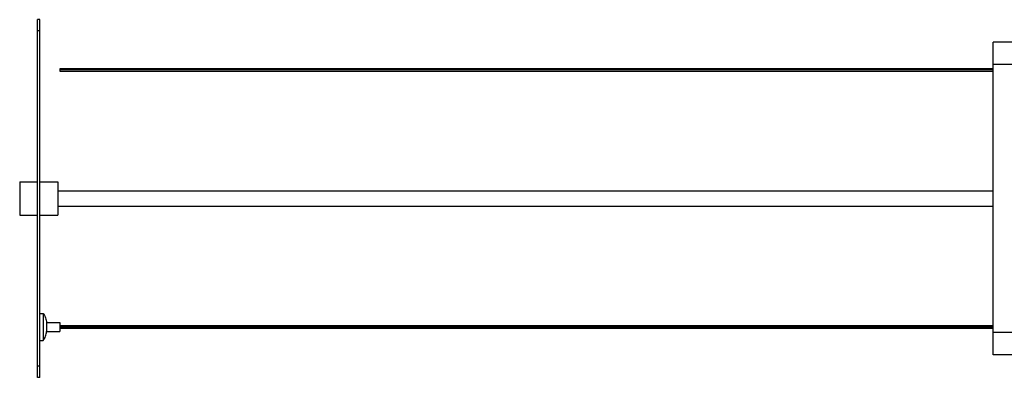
# Paper-space layout '_Derecha' of a CAD drawing. Header units: millimetres. Extents: x -1129 to 63, y -234 to 266.
# Tile 1 of 4: x -1129 to -689, y -64 to 96. Entities that reach past the tile are written whole.
import ezdxf

# ---------------------------------------------------------------- set-up
doc = ezdxf.new("R2010")
doc.units = ezdxf.units.MM

psp = doc.layouts.new('_Derecha')

# ---------------------------------------------------------------- linework, layer by layer
at = {"color": 7, "linetype": 'Continuous', "lineweight": 25}
for p, q in [((-1120.25, 96), (-1121.25, 96)), ((-1120.25, 91), (-1121.25, 91)), ((-1121.25, -59), (-1121.25, 91)), ((-1120.25, -59), (-1120.25, 91)), ((-684.4, 86), (-694.4, 86)), ((-684.4, 76), (-694.4, 76)), ((-694.4, -44), (-694.4, 76)), ((-694.4, 74), (-1111.25, 74)), ((-694.4, 73.51), (-1111.25, 73.51)), ((-1111.25, 73), (-694.4, 73)), ((-1129.25, 23.5), (-1121.25, 23.5)), ((-1120.25, 23.5), (-1112.25, 23.5)), ((-1129.25, 8.5), (-1121.25, 8.5)), ((-1120.25, 8.5), (-1112.25, 8.5)), ((-1120.25, -35.5), (-1118.75, -35.5)), ((-1117.25, -39.5), (-1111.25, -39.5)), ((-1117.25, -43.5), (-1111.25, -43.5)), ((-694.4, -41), (-1111.25, -41)), ((-694.4, -41.51), (-1111.25, -41.51)), ((-1111.25, -42), (-694.4, -42)), ((-1120.25, -47.5), (-1118.75, -47.5)), ((-684.4, -44), (-694.4, -44)), ((-684.4, -54), (-694.4, -54)), ((-1120.25, -59), (-1121.25, -59)), ((-1120.25, -64), (-1121.25, -64))]:
    psp.add_line(p, q, dxfattribs=at)
for points, knots in [([(-1121.25, 91), (-1121.25, 91.59), (-1121.25, 92.22), (-1121.25, 93.15), (-1121.25, 93.45), (-1121.25, 94.02), (-1121.25, 94.29), (-1121.25, 94.78), (-1121.25, 95), (-1121.25, 95.37), (-1121.25, 95.53), (-1121.25, 95.89), (-1121.25, 96), (-1121.25, 96)], [0, 0, 0, 0, 0.25, 0.25, 0.375, 0.375, 0.5, 0.5, 0.625, 0.625, 0.75, 0.75, 1, 1, 1, 1]), ([(-1120.25, 91), (-1120.25, 91.59), (-1120.25, 92.22), (-1120.25, 93.15), (-1120.25, 93.45), (-1120.25, 94.02), (-1120.25, 94.29), (-1120.25, 94.78), (-1120.25, 95), (-1120.25, 95.37), (-1120.25, 95.53), (-1120.25, 95.89), (-1120.25, 96), (-1120.25, 96)], [0, 0, 0, 0, 0.25, 0.25, 0.375, 0.375, 0.5, 0.5, 0.625, 0.625, 0.75, 0.75, 1, 1, 1, 1]), ([(-694.4, 76), (-694.4, 76.16), (-694.4, 76.33), (-694.4, 76.57), (-694.4, 76.65), (-694.4, 76.78), (-694.4, 76.82), (-694.4, 76.89), (-694.4, 77.23), (-694.4, 77.57), (-694.4, 78.48), (-694.4, 79.09), (-694.4, 80.31), (-694.4, 80.9), (-694.4, 82.04), (-694.4, 82.57), (-694.4, 83.54), (-694.4, 83.98), (-694.4, 84.73), (-694.4, 85.04), (-694.4, 85.53), (-694.4, 85.71), (-694.4, 85.95), (-694.4, 86), (-694.4, 86)], [0, 0, 0, 0, 0.03125, 0.03125, 0.046875, 0.046875, 0.054687, 0.054687, 0.0625, 0.125, 0.125, 0.25, 0.25, 0.375, 0.375, 0.5, 0.5, 0.625, 0.625, 0.75, 0.75, 0.875, 0.875, 1, 1, 1, 1]), ([(-1111.25, 74), (-1111.25, 73.99), (-1111.25, 73.98), (-1111.25, 73.87), (-1111.25, 73.71), (-1111.25, 73.57), (-1111.25, 73.51)], [0, 0, 0, 0, 0.231917, 0.49461, 0.757303, 1, 1, 1, 1]), ([(-1111.25, 73.51), (-1111.25, 73.45), (-1111.25, 73.39), (-1111.25, 73.26), (-1111.25, 73.2), (-1111.25, 73.1), (-1111.25, 73.06), (-1111.25, 73.01), (-1111.25, 73), (-1111.25, 73)], [0, 0, 0, 0, 0.25, 0.25, 0.5, 0.5, 0.75, 0.75, 1, 1, 1, 1]), ([(-1129.25, 23.5), (-1129.25, 23.5), (-1129.25, 23.46), (-1129.25, 23.29), (-1129.25, 23.16), (-1129.25, 22.79), (-1129.25, 22.56), (-1129.25, 22), (-1129.25, 21.67), (-1129.25, 20.94), (-1129.25, 20.53), (-1129.25, 19.68), (-1129.25, 19.22), (-1129.25, 18.3), (-1129.25, 17.83), (-1129.25, 16.9), (-1129.25, 16.44), (-1129.25, 15.56), (-1129.25, 15.1), (-1129.25, 14.17), (-1129.25, 13.7), (-1129.25, 12.78), (-1129.25, 12.32), (-1129.25, 11.47), (-1129.25, 11.06), (-1129.25, 10.33), (-1129.25, 10), (-1129.25, 9.44), (-1129.25, 9.21), (-1129.25, 8.84), (-1129.25, 8.71), (-1129.25, 8.54), (-1129.25, 8.5), (-1129.25, 8.5)], [0, 0, 0, 0, 0.0625, 0.0625, 0.125, 0.125, 0.1875, 0.1875, 0.25, 0.25, 0.3125, 0.3125, 0.375, 0.375, 0.4375, 0.4375, 0.5, 0.5, 0.5625, 0.5625, 0.625, 0.625, 0.6875, 0.6875, 0.75, 0.75, 0.8125, 0.8125, 0.875, 0.875, 0.9375, 0.9375, 1, 1, 1, 1]), ([(-1112.25, 23.5), (-1112.25, 23.5), (-1112.25, 23.46), (-1112.25, 23.29), (-1112.25, 23.16), (-1112.25, 22.79), (-1112.25, 22.56), (-1112.25, 22), (-1112.25, 21.67), (-1112.25, 20.94), (-1112.25, 20.53), (-1112.25, 19.68), (-1112.25, 19.22), (-1112.25, 18.3), (-1112.25, 17.83), (-1112.25, 16.9), (-1112.25, 16.44), (-1112.25, 15.56), (-1112.25, 15.1), (-1112.25, 14.17), (-1112.25, 13.7), (-1112.25, 12.78), (-1112.25, 12.32), (-1112.25, 11.47), (-1112.25, 11.06), (-1112.25, 10.33), (-1112.25, 10), (-1112.25, 9.44), (-1112.25, 9.21), (-1112.25, 8.84), (-1112.25, 8.71), (-1112.25, 8.54), (-1112.25, 8.5), (-1112.25, 8.5)], [0, 0, 0, 0, 0.0625, 0.0625, 0.125, 0.125, 0.1875, 0.1875, 0.25, 0.25, 0.3125, 0.3125, 0.375, 0.375, 0.4375, 0.4375, 0.5, 0.5, 0.5625, 0.5625, 0.625, 0.625, 0.6875, 0.6875, 0.75, 0.75, 0.8125, 0.8125, 0.875, 0.875, 0.9375, 0.9375, 1, 1, 1, 1]), ([(-1112.25, 19.5), (-1055.45, 19.5), (-936.18, 19.5), (-810.05, 19.5), (-733.84, 19.5), (-713.82, 19.5), (-700.67, 19.5), (-694.4, 19.5)], [0, 0, 0, 0, 0.4078028, 0.8562923, 0.9056267, 0.9549618, 1, 1, 1, 1]), ([(-1112.25, 12.5), (-1055.45, 12.5), (-936.18, 12.5), (-810.05, 12.5), (-733.84, 12.5), (-713.82, 12.5), (-700.67, 12.5), (-694.4, 12.5)], [0, 0, 0, 0, 0.407803, 0.856292, 0.905627, 0.954962, 1, 1, 1, 1]), ([(-1118.75, -35.5), (-1118.75, -35.5), (-1118.75, -35.53), (-1118.75, -35.67), (-1118.75, -35.78), (-1118.75, -36.07), (-1118.75, -36.25), (-1118.75, -36.7), (-1118.75, -36.96), (-1118.75, -37.55), (-1118.75, -37.87), (-1118.75, -38.56), (-1118.75, -38.92), (-1118.75, -39.66), (-1118.75, -40.04), (-1118.75, -40.78), (-1118.75, -41.15), (-1118.75, -41.85), (-1118.75, -42.22), (-1118.75, -42.96), (-1118.75, -43.34), (-1118.75, -44.08), (-1118.75, -44.44), (-1118.75, -45.13), (-1118.75, -45.45), (-1118.75, -46.04), (-1118.75, -46.3), (-1118.75, -46.75), (-1118.75, -46.93), (-1118.75, -47.22), (-1118.75, -47.33), (-1118.75, -47.47), (-1118.75, -47.5), (-1118.75, -47.5)], [0, 0, 0, 0, 0.0625, 0.0625, 0.125, 0.125, 0.1875, 0.1875, 0.25, 0.25, 0.3125, 0.3125, 0.375, 0.375, 0.4375, 0.4375, 0.5, 0.5, 0.5625, 0.5625, 0.625, 0.625, 0.6875, 0.6875, 0.75, 0.75, 0.8125, 0.8125, 0.875, 0.875, 0.9375, 0.9375, 1, 1, 1, 1]), ([(-1118.75, -35.5), (-1118.32, -36.06), (-1117.96, -36.71), (-1117.45, -38.07), (-1117.29, -38.79), (-1117.25, -39.5)], [0, 0, 0, 0, 0.5, 0.5, 1, 1, 1, 1]), ([(-1117.25, -39.5), (-1117.25, -39.5), (-1117.25, -39.54), (-1117.25, -39.74), (-1117.25, -39.89), (-1117.25, -40.28), (-1117.25, -40.52), (-1117.25, -41.01), (-1117.25, -41.26), (-1117.25, -41.74), (-1117.25, -41.99), (-1117.25, -42.48), (-1117.25, -42.72), (-1117.25, -43.11), (-1117.25, -43.26), (-1117.25, -43.46), (-1117.25, -43.5), (-1117.25, -43.5)], [0, 0, 0, 0, 0.125, 0.125, 0.25, 0.25, 0.375, 0.375, 0.5, 0.5, 0.625, 0.625, 0.75, 0.75, 0.875, 0.875, 1, 1, 1, 1]), ([(-1111.25, -39.5), (-1111.25, -39.5), (-1111.25, -39.54), (-1111.25, -39.74), (-1111.25, -39.89), (-1111.25, -40.28), (-1111.25, -40.52), (-1111.25, -41.01), (-1111.25, -41.26), (-1111.25, -41.74), (-1111.25, -41.99), (-1111.25, -42.48), (-1111.25, -42.72), (-1111.25, -43.11), (-1111.25, -43.26), (-1111.25, -43.46), (-1111.25, -43.5), (-1111.25, -43.5)], [0, 0, 0, 0, 0.125, 0.125, 0.25, 0.25, 0.375, 0.375, 0.5, 0.5, 0.625, 0.625, 0.75, 0.75, 0.875, 0.875, 1, 1, 1, 1]), ([(-1118.75, -47.5), (-1118.32, -46.94), (-1117.96, -46.29), (-1117.45, -44.93), (-1117.29, -44.21), (-1117.25, -43.5)], [0, 0, 0, 0, 0.5, 0.5, 1, 1, 1, 1]), ([(-694.4, -54), (-694.4, -54), (-694.4, -53.95), (-694.4, -53.72), (-694.4, -53.54), (-694.4, -53.05), (-694.4, -52.74), (-694.4, -52), (-694.4, -51.56), (-694.4, -50.58), (-694.4, -50.04), (-694.4, -48.9), (-694.4, -48.3), (-694.4, -47.07), (-694.4, -46.44), (-694.4, -45.2), (-694.4, -44.59), (-694.4, -44)], [0, 0, 0, 0, 0.125, 0.125, 0.25, 0.25, 0.375, 0.375, 0.5, 0.5, 0.625, 0.625, 0.75, 0.75, 0.875, 0.875, 1, 1, 1, 1]), ([(-1121.25, -64), (-1121.25, -64), (-1121.25, -63.89), (-1121.25, -63.53), (-1121.25, -63.37), (-1121.25, -63), (-1121.25, -62.78), (-1121.25, -62.29), (-1121.25, -62.02), (-1121.25, -61.45), (-1121.25, -61.15), (-1121.25, -60.22), (-1121.25, -59.59), (-1121.25, -59)], [0, 0, 0, 0, 0.25, 0.25, 0.375, 0.375, 0.5, 0.5, 0.625, 0.625, 0.75, 0.75, 1, 1, 1, 1]), ([(-1120.25, -64), (-1120.25, -64), (-1120.25, -63.89), (-1120.25, -63.53), (-1120.25, -63.37), (-1120.25, -63), (-1120.25, -62.78), (-1120.25, -62.29), (-1120.25, -62.02), (-1120.25, -61.45), (-1120.25, -61.15), (-1120.25, -60.22), (-1120.25, -59.59), (-1120.25, -59)], [0, 0, 0, 0, 0.25, 0.25, 0.375, 0.375, 0.5, 0.5, 0.625, 0.625, 0.75, 0.75, 1, 1, 1, 1])]:
    psp.add_open_spline(points, degree=3, knots=knots, dxfattribs=at)

doc.saveas('drawing.dxf')
